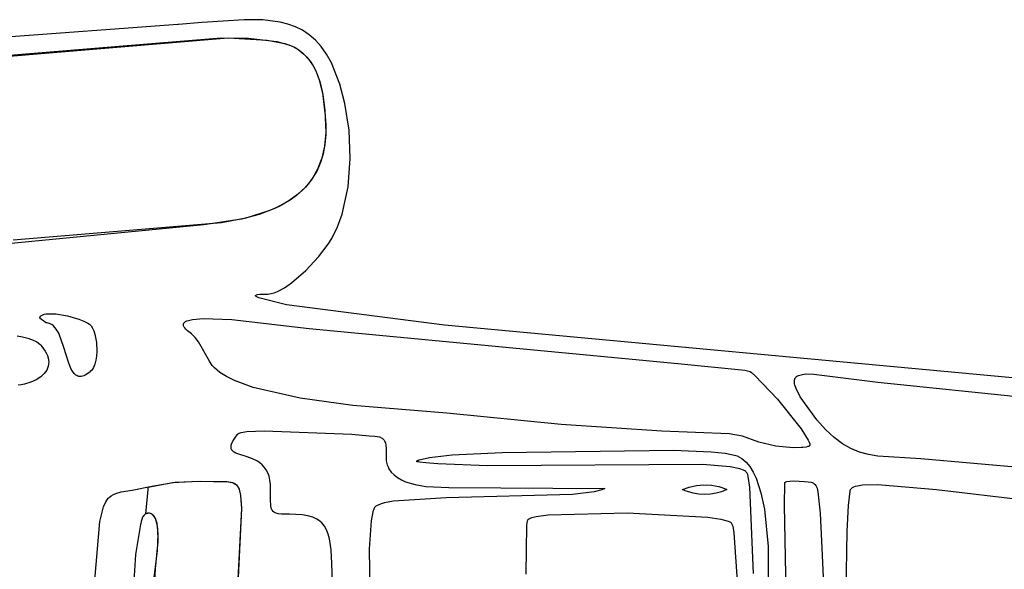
# Model space of a CAD drawing. Extents: x -74.1 to 10.8, y -36.7 to 44.6.
# Tile 161 of 199: x -22.8 to -20.8, y -7.2 to -6.2. Entities that reach past the tile are written whole.
import ezdxf

# ---------------------------------------------------------------- set-up
doc = ezdxf.new("R2010")
doc.units = 0

msp = doc.modelspace()

# ---------------------------------------------------------------- linework, layer by layer
at = {"layer": 'Layer 1', "color": 7, "linetype": 'CONTINUOUS'}
for p, q in [((-22.327415, -6.181099), (-22.409554, -6.186691)), ((-22.291013, -6.181497), (-22.327415, -6.181099)), ((-22.257797, -6.18567), (-22.291013, -6.181497)), ((-22.242401, -6.189557), (-22.257797, -6.18567)), ((-22.456897, -6.190326), (-23.194665, -6.244752)), ((-22.455915, -6.190263), (-22.456897, -6.190326)), ((-22.455178, -6.190214), (-22.455915, -6.190263)), ((-22.409554, -6.186691), (-22.455178, -6.190214)), ((-22.227823, -6.194851), (-22.242401, -6.189557)), ((-22.214069, -6.201706), (-22.227823, -6.194851)), ((-22.201147, -6.210276), (-22.214069, -6.201706)), ((-22.935338, -6.264436), (-22.358426, -6.216054)), ((-22.523409, -6.22884), (-22.372539, -6.216229)), ((-22.372539, -6.216229), (-22.319483, -6.21714)), ((-22.358426, -6.216054), (-22.283125, -6.22056)), ((-22.319483, -6.21714), (-22.264232, -6.223687)), ((-22.283125, -6.22056), (-22.248655, -6.227392)), ((-22.264232, -6.223687), (-22.240873, -6.229825)), ((-22.189064, -6.220715), (-22.201147, -6.210276)), ((-22.177826, -6.233177), (-22.189064, -6.220715)), ((-23.295405, -6.292332), (-22.523409, -6.22884)), ((-22.248655, -6.227392), (-22.234435, -6.23228)), ((-22.240873, -6.229825), (-22.23115, -6.233742)), ((-22.234435, -6.23228), (-22.228357, -6.235132)), ((-22.23115, -6.233742), (-22.223071, -6.238273)), ((-22.228357, -6.235132), (-22.223071, -6.238273)), ((-22.223071, -6.238273), (-22.211414, -6.247774)), ((-22.223071, -6.238273), (-22.214145, -6.245257)), ((-22.167441, -6.247817), (-22.177826, -6.233177)), ((-22.214145, -6.245257), (-22.206301, -6.253071)), ((-22.211414, -6.247774), (-22.201635, -6.258697)), ((-22.206301, -6.253071), (-22.199463, -6.261625)), ((-22.201635, -6.258697), (-22.193557, -6.27083)), ((-22.199463, -6.261625), (-22.193557, -6.27083)), ((-22.157915, -6.264788), (-22.167441, -6.247817)), ((-22.193557, -6.27083), (-22.187001, -6.283959)), ((-22.193557, -6.27083), (-22.188507, -6.280595)), ((-22.188507, -6.280595), (-22.180677, -6.301449)), ((-22.141471, -6.306344), (-22.157915, -6.264788)), ((-22.187001, -6.283959), (-22.18179, -6.297873)), ((-22.18179, -6.297873), (-22.174691, -6.327204)), ((-22.180677, -6.301449), (-22.175372, -6.32347)), ((-22.131565, -6.344227), (-22.141471, -6.306344)), ((-22.175372, -6.32347), (-22.169934, -6.368144)), ((-22.174691, -6.327204), (-22.170835, -6.357121)), ((-22.170835, -6.357121), (-22.168868, -6.400403)), ((-22.123648, -6.395499), (-22.131565, -6.344227)), ((-22.169934, -6.368144), (-22.169214, -6.378921)), ((-22.169214, -6.378921), (-22.169016, -6.382507)), ((-22.169016, -6.382507), (-22.16899, -6.403847)), ((-22.121242, -6.450557), (-22.123648, -6.395499)), ((-22.168868, -6.400403), (-22.171214, -6.426726)), ((-22.16899, -6.403847), (-22.170753, -6.423587)), ((-22.171214, -6.426726), (-22.176554, -6.450342)), ((-22.170753, -6.423587), (-22.174214, -6.441794)), ((-22.176554, -6.450342), (-22.184674, -6.471405)), ((-22.174214, -6.441794), (-22.179285, -6.458531)), ((-22.125327, -6.506178), (-22.121242, -6.450557)), ((-22.184674, -6.471405), (-22.195361, -6.49007)), ((-22.179285, -6.458531), (-22.185874, -6.473866)), ((-22.195361, -6.49007), (-22.208401, -6.506493)), ((-22.193892, -6.487862), (-22.203249, -6.500587)), ((-22.185874, -6.473866), (-22.193892, -6.487862)), ((-22.208401, -6.506493), (-22.223582, -6.520828)), ((-22.203249, -6.500587), (-22.213855, -6.512105)), ((-22.136881, -6.559139), (-22.125327, -6.506178)), ((-22.223582, -6.520828), (-22.24069, -6.533231)), ((-22.225619, -6.522481), (-22.238454, -6.531781)), ((-22.213855, -6.512105), (-22.225619, -6.522481)), ((-22.266969, -6.547415), (-22.298682, -6.559531)), ((-22.259512, -6.543857), (-22.279836, -6.552861)), ((-22.238454, -6.531781), (-22.266969, -6.547415)), ((-22.24069, -6.533231), (-22.259512, -6.543857)), ((-22.332872, -6.568652), (-22.405807, -6.580002)), ((-22.324132, -6.566624), (-22.371873, -6.57576)), ((-22.298682, -6.559531), (-22.332872, -6.568652)), ((-22.279836, -6.552861), (-22.324132, -6.566624)), ((-22.145765, -6.583616), (-22.136881, -6.559139)), ((-22.405807, -6.580002), (-23.52021, -6.68765)), ((-22.371873, -6.57576), (-22.776942, -6.609805)), ((-22.156883, -6.606219), (-22.145765, -6.583616)), ((-22.163941, -6.617346), (-22.156883, -6.606219)), ((-22.1829, -6.6418), (-22.163941, -6.617346)), ((-22.207656, -6.668428), (-22.1829, -6.6418)), ((-22.235231, -6.692496), (-22.207656, -6.668428)), ((-22.262646, -6.709274), (-22.249144, -6.702092)), ((-22.249144, -6.702092), (-22.235231, -6.692496)), ((-22.305337, -6.717398), (-22.305334, -6.71732)), ((-22.305321, -6.717556), (-22.305337, -6.717398)), ((-22.305334, -6.71732), (-22.305324, -6.717243)), ((-22.305324, -6.717243), (-22.305307, -6.717167)), ((-22.305277, -6.717717), (-22.305321, -6.717556)), ((-22.305307, -6.717167), (-22.305283, -6.717091)), ((-22.305283, -6.717091), (-22.305212, -6.716942)), ((-22.305206, -6.717881), (-22.305277, -6.717717)), ((-22.305212, -6.716942), (-22.305112, -6.716797)), ((-22.305109, -6.718048), (-22.305206, -6.717881)), ((-22.305112, -6.716797), (-22.304982, -6.716655)), ((-22.304833, -6.718391), (-22.305109, -6.718048)), ((-22.304982, -6.716655), (-22.304822, -6.716517)), ((-22.304455, -6.718744), (-22.304833, -6.718391)), ((-22.304822, -6.716517), (-22.304631, -6.716382)), ((-22.304631, -6.716382), (-22.304154, -6.716122)), ((-22.303978, -6.719108), (-22.304455, -6.718744)), ((-22.304154, -6.716122), (-22.30355, -6.715878)), ((-22.302738, -6.719864), (-22.303978, -6.719108)), ((-22.30355, -6.715878), (-22.301942, -6.715435)), ((-22.299212, -6.721478), (-22.302738, -6.719864)), ((-22.301942, -6.715435), (-22.297037, -6.714748)), ((-22.245528, -6.735471), (-22.299212, -6.721478)), ((-22.297037, -6.714748), (-22.281312, -6.714227)), ((-22.281312, -6.714227), (-22.275364, -6.713451)), ((-22.275364, -6.713451), (-22.269126, -6.711775)), ((-22.269126, -6.711775), (-22.262646, -6.709274)), ((-21.938266, -6.774938), (-22.245528, -6.735471)), ((-22.725044, -6.760671), (-22.724963, -6.760092)), ((-22.724963, -6.760092), (-22.72483, -6.759537)), ((-22.72483, -6.759537), (-22.724645, -6.759004)), ((-22.724645, -6.759004), (-22.724409, -6.758495)), ((-22.724409, -6.758495), (-22.724124, -6.758008)), ((-22.724124, -6.758008), (-22.72379, -6.757544)), ((-22.72379, -6.757544), (-22.722981, -6.756682)), ((-22.722981, -6.756682), (-22.72199, -6.755906)), ((-22.72199, -6.755906), (-22.720826, -6.755214)), ((-22.720826, -6.755214), (-22.719497, -6.754606)), ((-22.719497, -6.754606), (-22.716377, -6.753628)), ((-22.716377, -6.753628), (-22.712697, -6.752956)), ((-22.712697, -6.752956), (-22.703921, -6.752467)), ((-22.703921, -6.752467), (-22.6937, -6.75301)), ((-22.6937, -6.75301), (-22.671045, -6.756675)), ((-22.671045, -6.756675), (-22.648983, -6.762922)), ((-22.725071, -6.761273), (-22.725044, -6.760671)), ((-22.724709, -6.761545), (-22.725054, -6.761286)), ((-22.714821, -6.768961), (-22.724709, -6.761545)), ((-22.713273, -6.770123), (-22.714821, -6.768961)), ((-22.713117, -6.77024), (-22.713273, -6.770123)), ((-22.71308, -6.770267), (-22.713117, -6.77024)), ((-22.710996, -6.770412), (-22.713071, -6.770273)), ((-22.709003, -6.770731), (-22.710996, -6.770412)), ((-22.70709, -6.771226), (-22.709003, -6.770731)), ((-22.705253, -6.771888), (-22.70709, -6.771226)), ((-22.703492, -6.772713), (-22.705253, -6.771888)), ((-22.701801, -6.773693), (-22.703492, -6.772713)), ((-22.698625, -6.776091), (-22.701801, -6.773693)), ((-22.695703, -6.77903), (-22.698625, -6.776091)), ((-22.693013, -6.782458), (-22.695703, -6.77903)), ((-22.648983, -6.762922), (-22.639502, -6.766693)), ((-22.639502, -6.766693), (-22.631761, -6.770723)), ((-22.631761, -6.770723), (-22.62871, -6.772796)), ((-22.62871, -6.772796), (-22.626293, -6.774885)), ((-22.626293, -6.774885), (-22.625344, -6.775931)), ((-22.625344, -6.775931), (-22.62454, -6.777037)), ((-22.62454, -6.777037), (-22.623021, -6.77954)), ((-22.623021, -6.77954), (-22.620282, -6.785482)), ((-22.445792, -6.774194), (-22.445762, -6.773196)), ((-22.445649, -6.775242), (-22.445792, -6.774194)), ((-22.445762, -6.773196), (-22.445683, -6.772715)), ((-22.445683, -6.772715), (-22.445563, -6.772247)), ((-22.445332, -6.77634), (-22.445649, -6.775242)), ((-22.445563, -6.772247), (-22.445402, -6.77179)), ((-22.445402, -6.77179), (-22.444958, -6.770911)), ((-22.444834, -6.777489), (-22.445332, -6.77634)), ((-22.444958, -6.770911), (-22.444355, -6.77008)), ((-22.444154, -6.77869), (-22.444834, -6.777489)), ((-22.444355, -6.77008), (-22.443597, -6.769294)), ((-22.443287, -6.779944), (-22.444154, -6.77869)), ((-22.443597, -6.769294), (-22.442687, -6.768552)), ((-22.442687, -6.768552), (-22.441628, -6.767855)), ((-22.441628, -6.767855), (-22.439082, -6.76659)), ((-22.439082, -6.76659), (-22.435988, -6.76549)), ((-22.435988, -6.76549), (-22.428273, -6.763763)), ((-22.428273, -6.763763), (-22.40756, -6.76201)), ((-22.40756, -6.76201), (-22.351608, -6.763814)), ((-22.351608, -6.763814), (-22.201071, -6.781273)), ((-20.523458, -6.906135), (-21.938266, -6.774938)), ((-22.769, -6.795556), (-22.758686, -6.797247)), ((-22.758686, -6.797247), (-22.748655, -6.799823)), ((-22.688242, -6.790567), (-22.693013, -6.782458)), ((-22.678111, -6.818145), (-22.688242, -6.790567)), ((-22.620282, -6.785482), (-22.617984, -6.792473)), ((-22.617984, -6.792473), (-22.614889, -6.808634)), ((-22.440978, -6.782613), (-22.443287, -6.779944)), ((-22.437878, -6.785504), (-22.440978, -6.782613)), ((-22.430335, -6.791502), (-22.437878, -6.785504)), ((-22.423068, -6.798818), (-22.430335, -6.791502)), ((-22.416524, -6.807251), (-22.423068, -6.798818)), ((-22.201071, -6.781273), (-21.4844, -6.849242)), ((-22.748655, -6.799823), (-22.739348, -6.803221)), ((-22.739348, -6.803221), (-22.731203, -6.807375)), ((-22.731203, -6.807375), (-22.725376, -6.811581)), ((-22.725376, -6.811581), (-22.723015, -6.813869)), ((-22.723015, -6.813869), (-22.721071, -6.816273)), ((-22.721071, -6.816273), (-22.714578, -6.825208)), ((-22.614889, -6.808634), (-22.614106, -6.826097)), ((-22.395306, -6.844827), (-22.416524, -6.807251)), ((-22.714578, -6.825208), (-22.712148, -6.82961)), ((-22.712148, -6.82961), (-22.710254, -6.833957)), ((-22.710254, -6.833957), (-22.708893, -6.838238)), ((-22.669404, -6.846955), (-22.678111, -6.818145)), ((-22.614697, -6.834715), (-22.616005, -6.842937)), ((-22.614106, -6.826097), (-22.614697, -6.834715)), ((-22.708649, -6.854504), (-22.709861, -6.858307)), ((-22.708893, -6.838238), (-22.708057, -6.842443)), ((-22.707941, -6.850586), (-22.708649, -6.854504)), ((-22.708057, -6.842443), (-22.707741, -6.846562)), ((-22.707741, -6.846562), (-22.707941, -6.850586)), ((-22.664479, -6.859142), (-22.669404, -6.846955)), ((-22.618075, -6.85052), (-22.620954, -6.857225)), ((-22.616005, -6.842937), (-22.618075, -6.85052)), ((-22.393318, -6.848231), (-22.395306, -6.844827)), ((-22.389803, -6.853028), (-22.393318, -6.848231)), ((-22.38557, -6.85766), (-22.389803, -6.853028)), ((-21.4844, -6.849242), (-21.354038, -6.861957)), ((-22.723282, -6.875245), (-22.731982, -6.880867)), ((-22.719635, -6.872168), (-22.723282, -6.875245)), ((-22.716464, -6.868925), (-22.719635, -6.872168)), ((-22.713774, -6.865527), (-22.716464, -6.868925)), ((-22.711572, -6.861985), (-22.713774, -6.865527)), ((-22.709861, -6.858307), (-22.711572, -6.861985)), ((-22.661681, -6.864212), (-22.664479, -6.859142)), ((-22.658585, -6.868421), (-22.661681, -6.864212)), ((-22.656908, -6.870161), (-22.658585, -6.868421)), ((-22.655136, -6.871635), (-22.656908, -6.870161)), ((-22.653262, -6.872827), (-22.655136, -6.871635)), ((-22.651279, -6.87372), (-22.653262, -6.872827)), ((-22.64918, -6.874297), (-22.651279, -6.87372)), ((-22.646958, -6.874541), (-22.64918, -6.874297)), ((-22.644606, -6.874437), (-22.646958, -6.874541)), ((-22.642118, -6.873966), (-22.644606, -6.874437)), ((-22.639487, -6.873113), (-22.642118, -6.873966)), ((-22.636705, -6.87186), (-22.639487, -6.873113)), ((-22.633766, -6.870191), (-22.636705, -6.87186)), ((-22.627388, -6.865536), (-22.633766, -6.870191)), ((-22.62689, -6.865109), (-22.627388, -6.865536)), ((-22.624688, -6.862811), (-22.62689, -6.865109)), ((-22.622711, -6.860173), (-22.624688, -6.862811)), ((-22.620954, -6.857225), (-22.622711, -6.860173)), ((-22.375066, -6.866443), (-22.38557, -6.85766)), ((-22.362032, -6.874608), (-22.375066, -6.866443)), ((-22.346692, -6.882179), (-22.362032, -6.874608)), ((-21.354038, -6.861957), (-21.345973, -6.864015)), ((-21.345973, -6.864015), (-21.343446, -6.865063)), ((-21.343446, -6.865063), (-21.341067, -6.866595)), ((-21.341067, -6.866595), (-21.334267, -6.872254)), ((-21.334267, -6.872254), (-21.290517, -6.918556)), ((-21.254567, -6.876106), (-21.253122, -6.874714)), ((-21.253122, -6.874714), (-21.251393, -6.873504)), ((-21.251393, -6.873504), (-21.249385, -6.872468)), ((-21.249385, -6.872468), (-21.2471, -6.871598)), ((-21.2471, -6.871598), (-21.24172, -6.870332)), ((-21.24172, -6.870332), (-21.235282, -6.869649)), ((-21.235282, -6.869649), (-21.219355, -6.869803)), ((-21.219355, -6.869803), (-21.095071, -6.885273)), ((-22.761276, -6.890989), (-22.767511, -6.891261)), ((-22.754846, -6.889698), (-22.761276, -6.890989)), ((-22.742518, -6.885711), (-22.754846, -6.889698)), ((-22.731982, -6.880867), (-22.742518, -6.885711)), ((-22.309998, -6.895641), (-22.346692, -6.882179)), ((-21.25744, -6.883626), (-21.257166, -6.881439)), ((-21.257411, -6.88603), (-21.25744, -6.883626)), ((-21.257077, -6.888658), (-21.257411, -6.88603)), ((-21.257166, -6.881439), (-21.256593, -6.879461)), ((-21.256433, -6.891517), (-21.257077, -6.888658)), ((-21.256593, -6.879461), (-21.256196, -6.878548)), ((-21.254199, -6.897956), (-21.256433, -6.891517)), ((-21.256196, -6.878548), (-21.255726, -6.877686)), ((-21.255726, -6.877686), (-21.255183, -6.876872)), ((-21.255183, -6.876872), (-21.254567, -6.876106)), ((-21.095071, -6.885273), (-20.079071, -6.990273)), ((-22.218862, -6.916558), (-22.309998, -6.895641)), ((-21.245844, -6.913918), (-21.254199, -6.897956)), ((-22.116077, -6.93082), (-22.218862, -6.916558)), ((-21.933239, -6.945878), (-22.116077, -6.93082)), ((-21.290517, -6.918556), (-21.244324, -6.976083)), ((-21.21366, -6.958551), (-21.245844, -6.913918)), ((-21.711326, -6.968005), (-21.933239, -6.945878)), ((-21.515211, -6.980579), (-21.711326, -6.968005)), ((-21.196853, -6.977591), (-21.21366, -6.958551)), ((-22.347251, -6.996335), (-22.343121, -6.990289)), ((-22.343121, -6.990289), (-22.340599, -6.986949)), ((-22.340599, -6.986949), (-22.33989, -6.986046)), ((-22.33989, -6.986046), (-22.33952, -6.985684)), ((-22.33952, -6.985684), (-22.339059, -6.985335)), ((-22.339059, -6.985335), (-22.33851, -6.984998)), ((-22.33851, -6.984998), (-22.337154, -6.984362)), ((-22.337154, -6.984362), (-22.33345, -6.983234)), ((-22.33345, -6.983234), (-22.322434, -6.981518)), ((-22.322434, -6.981518), (-22.288794, -6.979961)), ((-22.288794, -6.979961), (-22.118093, -6.986746)), ((-22.118093, -6.986746), (-22.084617, -6.989586)), ((-22.084617, -6.989586), (-22.073372, -6.99045)), ((-21.384025, -6.986232), (-21.515211, -6.980579)), ((-21.358033, -6.990585), (-21.384025, -6.986232)), ((-21.244324, -6.976083), (-21.230324, -6.997955)), ((-21.180321, -6.993007), (-21.196853, -6.977591)), ((-22.353018, -7.010046), (-22.35269, -7.008169)), ((-22.35269, -7.008169), (-22.352122, -7.006141)), ((-22.352122, -7.006141), (-22.350225, -7.001595)), ((-22.350225, -7.001595), (-22.347251, -6.996335)), ((-22.073372, -6.99045), (-22.068628, -6.991101)), ((-22.068628, -6.991101), (-22.06447, -6.992062)), ((-22.06447, -6.992062), (-22.06261, -6.992698)), ((-22.06261, -6.992698), (-22.060897, -6.993458)), ((-22.060897, -6.993458), (-22.059331, -6.994357)), ((-22.059331, -6.994357), (-22.057911, -6.995411)), ((-22.057911, -6.995411), (-22.056637, -6.996636)), ((-22.056637, -6.996636), (-22.05551, -6.998047)), ((-22.05551, -6.998047), (-22.054529, -6.999659)), ((-22.054529, -6.999659), (-22.053695, -7.001488)), ((-22.053695, -7.001488), (-22.053007, -7.00355)), ((-22.053007, -7.00355), (-22.05207, -7.008431)), ((-22.05207, -7.008431), (-22.051719, -7.014428)), ((-21.326401, -7.001901), (-21.358033, -6.990585)), ((-21.29322, -7.009789), (-21.326401, -7.001901)), ((-21.230324, -6.997955), (-21.228449, -7.001954)), ((-21.228404, -7.009521), (-21.228875, -7.009833)), ((-21.228449, -7.001954), (-21.22735, -7.005226)), ((-21.227996, -7.009186), (-21.228404, -7.009521)), ((-21.227656, -7.008826), (-21.227996, -7.009186)), ((-21.227389, -7.008441), (-21.227656, -7.008826)), ((-21.227284, -7.00824), (-21.227389, -7.008441)), ((-21.22735, -7.005226), (-21.227111, -7.006568)), ((-21.2272, -7.008031), (-21.227284, -7.00824)), ((-21.227136, -7.007816), (-21.2272, -7.008031)), ((-21.227094, -7.007595), (-21.227136, -7.007816)), ((-21.227111, -7.006568), (-21.227073, -7.007367)), ((-21.227073, -7.007367), (-21.227094, -7.007595)), ((-21.163868, -7.005195), (-21.180321, -6.993007)), ((-21.147296, -7.014555), (-21.163868, -7.005195)), ((-22.353115, -7.01178), (-22.353018, -7.010046)), ((-22.352992, -7.013382), (-22.353115, -7.01178)), ((-22.352657, -7.014859), (-22.352992, -7.013382)), ((-22.352121, -7.016221), (-22.352657, -7.014859)), ((-22.351393, -7.017476), (-22.352121, -7.016221)), ((-22.350482, -7.018635), (-22.351393, -7.017476)), ((-22.3494, -7.019706), (-22.350482, -7.018635)), ((-22.348154, -7.020698), (-22.3494, -7.019706)), ((-22.346756, -7.02162), (-22.348154, -7.020698)), ((-22.343539, -7.023291), (-22.346756, -7.02162)), ((-22.339826, -7.02479), (-22.343539, -7.023291)), ((-22.321571, -7.030527), (-22.339826, -7.02479)), ((-22.051719, -7.014428), (-22.051462, -7.038224)), ((-21.966882, -7.031665), (-21.923168, -7.026743)), ((-21.923168, -7.026743), (-21.825678, -7.022476)), ((-21.825678, -7.022476), (-21.492678, -7.017788)), ((-21.492678, -7.017788), (-21.419364, -7.020804)), ((-21.419364, -7.020804), (-21.392314, -7.023493)), ((-21.392314, -7.023493), (-21.373637, -7.027104)), ((-21.373637, -7.027104), (-21.368922, -7.028764)), ((-21.259465, -7.012893), (-21.29322, -7.009789)), ((-21.243459, -7.012308), (-21.259465, -7.012893)), ((-21.242424, -7.01227), (-21.243459, -7.012308)), ((-21.240899, -7.012232), (-21.242424, -7.01227)), ((-21.234313, -7.011575), (-21.240899, -7.012232)), ((-21.23129, -7.010863), (-21.234313, -7.011575)), ((-21.229987, -7.010391), (-21.23129, -7.010863)), ((-21.228875, -7.009833), (-21.229987, -7.010391)), ((-21.130408, -7.021484), (-21.147296, -7.014555)), ((-21.113006, -7.026379), (-21.130408, -7.021484)), ((-21.094893, -7.029637), (-21.113006, -7.026379)), ((-22.311488, -7.03425), (-22.321571, -7.030527)), ((-22.301595, -7.039316), (-22.311488, -7.03425)), ((-22.296915, -7.042534), (-22.301595, -7.039316)), ((-22.292514, -7.046304), (-22.296915, -7.042534)), ((-22.288472, -7.050699), (-22.292514, -7.046304)), ((-22.051462, -7.038224), (-22.049337, -7.04639)), ((-22.049337, -7.04639), (-22.047805, -7.050149)), ((-21.992071, -7.040273), (-21.992054, -7.039941)), ((-21.992026, -7.040279), (-21.992071, -7.040273)), ((-21.992054, -7.039941), (-21.992004, -7.039634)), ((-21.991842, -7.0403), (-21.992026, -7.040279)), ((-21.992004, -7.039634), (-21.991923, -7.03935)), ((-21.991923, -7.03935), (-21.991814, -7.039089)), ((-21.991475, -7.040343), (-21.991842, -7.0403)), ((-21.991814, -7.039089), (-21.991679, -7.038849)), ((-21.991679, -7.038849), (-21.99152, -7.038629)), ((-21.99152, -7.038629), (-21.99134, -7.038427)), ((-21.99074, -7.040429), (-21.991475, -7.040343)), ((-21.99134, -7.038427), (-21.991142, -7.038242)), ((-21.991142, -7.038242), (-21.990698, -7.037918)), ((-21.98927, -7.040599), (-21.99074, -7.040429)), ((-21.990698, -7.037918), (-21.990208, -7.037646)), ((-21.990208, -7.037646), (-21.989165, -7.037214)), ((-21.986327, -7.040932), (-21.98927, -7.040599)), ((-21.989165, -7.037214), (-21.988164, -7.036858)), ((-21.988164, -7.036858), (-21.987728, -7.036682)), ((-21.987728, -7.036682), (-21.987359, -7.036492)), ((-21.987359, -7.036492), (-21.987205, -7.036389)), ((-21.987205, -7.036389), (-21.987076, -7.036278)), ((-21.987065, -7.036272), (-21.966882, -7.031665)), ((-21.974517, -7.042178), (-21.986327, -7.040932)), ((-21.950737, -7.04428), (-21.974517, -7.042178)), ((-21.854109, -7.048445), (-21.950737, -7.04428)), ((-21.436003, -7.045261), (-21.854109, -7.048445)), ((-21.382182, -7.050067), (-21.436003, -7.045261)), ((-21.368922, -7.028764), (-21.364184, -7.031037)), ((-21.364184, -7.031037), (-21.359688, -7.033825)), ((-21.359688, -7.033825), (-21.355426, -7.037108)), ((-21.355426, -7.037108), (-21.351394, -7.040868)), ((-21.351394, -7.040868), (-21.343992, -7.049737)), ((-21.011378, -7.034268), (-21.094893, -7.029637)), ((-20.723696, -7.059898), (-21.011378, -7.034268)), ((-22.284866, -7.055792), (-22.288472, -7.050699)), ((-22.281773, -7.061654), (-22.284866, -7.055792)), ((-22.279272, -7.068359), (-22.281773, -7.061654)), ((-22.047805, -7.050149), (-22.045974, -7.053699)), ((-22.045974, -7.053699), (-22.041461, -7.060194)), ((-22.041461, -7.060194), (-22.035885, -7.065918)), ((-22.035885, -7.065918), (-22.029334, -7.070916)), ((-21.363424, -7.054099), (-21.382182, -7.050067)), ((-21.356675, -7.056588), (-21.363424, -7.054099)), ((-21.354031, -7.05796), (-21.356675, -7.056588)), ((-21.351903, -7.059419), (-21.354031, -7.05796)), ((-21.351039, -7.060182), (-21.351903, -7.059419)), ((-21.350312, -7.060969), (-21.351039, -7.060182)), ((-21.349735, -7.061744), (-21.350312, -7.060969)), ((-21.349203, -7.062681), (-21.349735, -7.061744)), ((-21.34818, -7.065195), (-21.349203, -7.062681)), ((-21.34721, -7.068536), (-21.34818, -7.065195)), ((-21.343992, -7.049737), (-21.337434, -7.060278)), ((-21.337434, -7.060278), (-21.331671, -7.072335)), ((-22.514068, -7.089273), (-22.467086, -7.080653)), ((-22.507129, -7.087812), (-22.462095, -7.08011)), ((-22.467086, -7.080653), (-22.417158, -7.077882)), ((-22.462095, -7.08011), (-22.411931, -7.078044)), ((-22.417158, -7.077882), (-22.357978, -7.079098)), ((-22.411931, -7.078044), (-22.360948, -7.078781)), ((-22.360948, -7.078781), (-22.353494, -7.079879)), ((-22.357978, -7.079098), (-22.351363, -7.080437)), ((-22.353494, -7.079879), (-22.350305, -7.080774)), ((-22.351363, -7.080437), (-22.348529, -7.081454)), ((-22.350305, -7.080774), (-22.347453, -7.081948)), ((-22.348529, -7.081454), (-22.34599, -7.082746)), ((-22.347453, -7.081948), (-22.34492, -7.083439)), ((-22.34599, -7.082746), (-22.343732, -7.084344)), ((-22.34492, -7.083439), (-22.342688, -7.085283)), ((-22.343732, -7.084344), (-22.34174, -7.08628)), ((-22.342688, -7.085283), (-22.340739, -7.087518)), ((-22.277439, -7.075978), (-22.279272, -7.068359)), ((-22.276352, -7.084584), (-22.277439, -7.075978)), ((-22.276095, -7.097963), (-22.276352, -7.084584)), ((-22.029334, -7.070916), (-22.021894, -7.07523)), ((-22.021894, -7.07523), (-22.013653, -7.078906)), ((-22.013653, -7.078906), (-21.995118, -7.084512)), ((-21.995118, -7.084512), (-21.974425, -7.088085)), ((-21.461785, -7.089274), (-21.447714, -7.086126)), ((-21.447714, -7.086126), (-21.433202, -7.084908)), ((-21.433202, -7.084908), (-21.418592, -7.085698)), ((-21.418592, -7.085698), (-21.404227, -7.088578)), ((-21.343832, -7.089492), (-21.34721, -7.068536)), ((-21.331671, -7.072335), (-21.322339, -7.100372)), ((-21.27679, -7.124934), (-21.276069, -7.081203)), ((-21.276069, -7.081203), (-21.276054, -7.081099)), ((-21.276054, -7.081099), (-21.276028, -7.080995)), ((-21.276028, -7.080995), (-21.275989, -7.080893)), ((-21.275989, -7.080893), (-21.275939, -7.080791)), ((-21.275939, -7.080791), (-21.275877, -7.08069)), ((-21.275877, -7.08069), (-21.275718, -7.080491)), ((-21.275718, -7.080491), (-21.275513, -7.080297)), ((-21.275513, -7.080297), (-21.275264, -7.080107)), ((-21.275264, -7.080107), (-21.274635, -7.079741)), ((-21.274635, -7.079741), (-21.27384, -7.079395)), ((-21.27384, -7.079395), (-21.271784, -7.078773)), ((-21.271784, -7.078773), (-21.26603, -7.077856)), ((-21.26603, -7.077856), (-21.258515, -7.077473)), ((-21.258515, -7.077473), (-21.23746, -7.078505)), ((-21.23746, -7.078505), (-21.23048, -7.078987)), ((-21.23048, -7.078987), (-21.224859, -7.079965)), ((-21.224859, -7.079965), (-21.222501, -7.080736)), ((-21.222501, -7.080736), (-21.220415, -7.081746)), ((-21.220415, -7.081746), (-21.218577, -7.083033)), ((-21.218577, -7.083033), (-21.216965, -7.084636)), ((-21.216965, -7.084636), (-21.215556, -7.086593)), ((-21.134598, -7.086755), (-21.124689, -7.085253)), ((-21.124689, -7.085253), (-21.09527, -7.084704)), ((-21.09527, -7.084704), (-20.981071, -7.094273)), ((-22.586271, -7.106497), (-22.5818, -7.103902)), ((-22.5818, -7.103902), (-22.577044, -7.101806)), ((-22.577044, -7.101806), (-22.5669, -7.098812)), ((-22.5669, -7.098812), (-22.54567, -7.09551)), ((-22.54567, -7.09551), (-22.507129, -7.087812)), ((-22.519071, -7.141272), (-22.514396, -7.094076)), ((-22.514396, -7.094076), (-22.514204, -7.091326)), ((-22.514204, -7.091326), (-22.514115, -7.089965)), ((-22.514115, -7.089965), (-22.514072, -7.089288)), ((-22.34174, -7.08628), (-22.339998, -7.088586)), ((-22.340739, -7.087518), (-22.339056, -7.090179)), ((-22.339998, -7.088586), (-22.33849, -7.091295)), ((-22.339056, -7.090179), (-22.337622, -7.093305)), ((-22.33849, -7.091295), (-22.337203, -7.094438)), ((-22.337622, -7.093305), (-22.336419, -7.096931)), ((-22.337203, -7.094438), (-22.335227, -7.102153)), ((-22.336419, -7.096931), (-22.334636, -7.105834)), ((-22.335227, -7.102153), (-22.333948, -7.111988)), ((-22.276236, -7.113931), (-22.276095, -7.097963)), ((-21.974425, -7.088085), (-21.929364, -7.090524)), ((-21.689098, -7.104056), (-21.934786, -7.110344)), ((-21.929364, -7.090524), (-21.626071, -7.092273)), ((-21.64681, -7.09857), (-21.689098, -7.104056)), ((-21.631791, -7.094609), (-21.64681, -7.09857)), ((-21.626071, -7.092273), (-21.631791, -7.094609)), ((-21.475071, -7.094273), (-21.461785, -7.089274)), ((-21.474995, -7.094309), (-21.475033, -7.094291)), ((-21.474919, -7.094344), (-21.474995, -7.094309)), ((-21.474766, -7.094414), (-21.474919, -7.094344)), ((-21.474461, -7.094553), (-21.474766, -7.094414)), ((-21.473847, -7.094828), (-21.474461, -7.094553)), ((-21.472611, -7.095366), (-21.473847, -7.094828)), ((-21.470107, -7.096394), (-21.472611, -7.095366)), ((-21.464978, -7.098252), (-21.470107, -7.096394)), ((-21.454321, -7.101164), (-21.464978, -7.098252)), ((-21.44329, -7.102975), (-21.454321, -7.101164)), ((-21.432071, -7.103648), (-21.44329, -7.102975)), ((-21.420853, -7.10315), (-21.432071, -7.103648)), ((-21.409821, -7.101445), (-21.420853, -7.10315)), ((-21.399165, -7.098498), (-21.409821, -7.101445)), ((-21.404227, -7.088578), (-21.396531, -7.091089)), ((-21.389071, -7.094273), (-21.399165, -7.098498)), ((-21.396531, -7.091089), (-21.389071, -7.094273)), ((-21.336889, -7.25735), (-21.343832, -7.089492)), ((-21.322339, -7.100372), (-21.31561, -7.132604)), ((-21.215556, -7.086593), (-21.214326, -7.088943)), ((-21.214326, -7.088943), (-21.213253, -7.091723)), ((-21.213253, -7.091723), (-21.211488, -7.098728)), ((-21.211488, -7.098728), (-21.207071, -7.140273)), ((-21.1521, -7.125425), (-21.149152, -7.097574)), ((-21.149152, -7.097574), (-21.148747, -7.095947)), ((-21.148747, -7.095947), (-21.148333, -7.094772)), ((-21.148333, -7.094772), (-21.147954, -7.094087)), ((-21.147954, -7.094087), (-21.147254, -7.093123)), ((-21.147254, -7.093123), (-21.146426, -7.092211)), ((-21.146426, -7.092211), (-21.145466, -7.09135)), ((-21.145466, -7.09135), (-21.144368, -7.09054)), ((-21.144368, -7.09054), (-21.141737, -7.089074)), ((-21.141737, -7.089074), (-21.138494, -7.087812)), ((-21.138494, -7.087812), (-21.134598, -7.086755)), ((-20.981071, -7.094273), (-20.663962, -7.13107)), ((-22.600961, -7.128059), (-22.596653, -7.117979)), ((-22.596653, -7.117979), (-22.594321, -7.114102)), ((-22.594321, -7.114102), (-22.591866, -7.111052)), ((-22.591866, -7.111052), (-22.590401, -7.109666)), ((-22.590401, -7.109666), (-22.586271, -7.106497)), ((-22.334636, -7.105834), (-22.333071, -7.131273)), ((-22.333948, -7.111988), (-22.333071, -7.131273)), ((-22.275732, -7.125647), (-22.276236, -7.113931)), ((-22.066863, -7.124343), (-22.069199, -7.125525)), ((-22.061226, -7.122162), (-22.066863, -7.124343)), ((-22.054367, -7.120213), (-22.061226, -7.122162)), ((-22.037275, -7.116955), (-22.054367, -7.120213)), ((-21.934786, -7.110344), (-22.037275, -7.116955)), ((-22.608245, -7.156418), (-22.600961, -7.128059)), ((-22.521689, -7.143244), (-22.523057, -7.144704)), ((-22.520136, -7.142029), (-22.521689, -7.143244)), ((-22.519285, -7.141526), (-22.520136, -7.142029)), ((-22.518384, -7.141101), (-22.519285, -7.141526)), ((-22.518774, -7.141266), (-22.519025, -7.141273)), ((-22.518302, -7.141223), (-22.518774, -7.141266)), ((-22.517429, -7.140758), (-22.518384, -7.141101)), ((-22.517447, -7.141047), (-22.518302, -7.141223)), ((-22.515879, -7.140552), (-22.517447, -7.141047)), ((-22.51642, -7.140502), (-22.517429, -7.140758)), ((-22.515355, -7.14034), (-22.51642, -7.140502)), ((-22.515044, -7.140355), (-22.515879, -7.140552)), ((-22.514232, -7.140274), (-22.515355, -7.14034)), ((-22.514095, -7.140274), (-22.515044, -7.140355)), ((-22.513652, -7.140279), (-22.514232, -7.140274)), ((-22.512229, -7.140384), (-22.514095, -7.140274)), ((-22.511835, -7.140439), (-22.513652, -7.140279)), ((-22.510127, -7.140814), (-22.512229, -7.140384)), ((-22.510127, -7.140814), (-22.511835, -7.140439)), ((-22.508526, -7.141397), (-22.510127, -7.140814)), ((-22.508184, -7.141554), (-22.510127, -7.140814)), ((-22.507029, -7.142181), (-22.508526, -7.141397)), ((-22.506397, -7.142592), (-22.508184, -7.141554)), ((-22.505634, -7.143158), (-22.507029, -7.142181)), ((-22.504758, -7.143914), (-22.506397, -7.142592)), ((-22.504337, -7.144322), (-22.505634, -7.143158)), ((-22.333071, -7.131273), (-22.341284, -7.295546)), ((-22.333071, -7.131273), (-22.339123, -7.265449)), ((-22.274933, -7.130104), (-22.275732, -7.125647)), ((-22.274344, -7.132016), (-22.274933, -7.130104)), ((-22.273609, -7.133729), (-22.274344, -7.132016)), ((-22.272711, -7.135255), (-22.273609, -7.133729)), ((-22.271636, -7.136601), (-22.272711, -7.135255)), ((-22.270369, -7.137779), (-22.271636, -7.136601)), ((-22.268895, -7.138797), (-22.270369, -7.137779)), ((-22.267197, -7.139665), (-22.268895, -7.138797)), ((-22.265262, -7.140394), (-22.267197, -7.139665)), ((-22.260617, -7.141469), (-22.265262, -7.140394)), ((-22.254839, -7.142099), (-22.260617, -7.141469)), ((-22.239394, -7.142337), (-22.254839, -7.142099)), ((-22.214646, -7.143219), (-22.239394, -7.142337)), ((-22.203757, -7.145066), (-22.214646, -7.143219)), ((-22.077359, -7.13776), (-22.080402, -7.154911)), ((-22.075522, -7.132143), (-22.077359, -7.13776)), ((-22.074521, -7.130128), (-22.075522, -7.132143)), ((-22.073999, -7.129325), (-22.074521, -7.130128)), ((-22.073463, -7.128661), (-22.073999, -7.129325)), ((-22.072863, -7.128081), (-22.073463, -7.128661)), ((-22.071202, -7.12677), (-22.072863, -7.128081)), ((-22.069199, -7.125525), (-22.071202, -7.12677)), ((-21.759753, -7.146597), (-21.73633, -7.143248)), ((-21.73633, -7.143248), (-21.582863, -7.139168)), ((-21.582863, -7.139168), (-21.425766, -7.148067)), ((-21.31561, -7.132604), (-21.308416, -7.204674)), ((-21.268152, -7.546682), (-21.27679, -7.124934)), ((-21.207071, -7.140273), (-21.203714, -7.208266)), ((-21.154493, -7.17527), (-21.1521, -7.125425)), ((-22.623505, -7.333014), (-22.608245, -7.156418)), ((-22.529081, -7.162319), (-22.538722, -7.220256)), ((-22.529071, -7.162273), (-22.529081, -7.162319)), ((-22.529039, -7.162014), (-22.529066, -7.162227)), ((-22.528786, -7.160221), (-22.529039, -7.162014)), ((-22.528046, -7.156286), (-22.528786, -7.160221)), ((-22.526912, -7.152167), (-22.528046, -7.156286)), ((-22.525282, -7.148194), (-22.526912, -7.152167)), ((-22.52425, -7.146368), (-22.525282, -7.148194)), ((-22.523057, -7.144704), (-22.52425, -7.146368)), ((-22.503265, -7.145506), (-22.504758, -7.143914)), ((-22.503136, -7.145664), (-22.504337, -7.144322)), ((-22.501911, -7.147355), (-22.503265, -7.145506)), ((-22.502028, -7.147177), (-22.503136, -7.145664)), ((-22.500081, -7.150688), (-22.502028, -7.147177)), ((-22.500691, -7.149449), (-22.501911, -7.147355)), ((-22.498635, -7.154313), (-22.500691, -7.149449)), ((-22.498472, -7.154798), (-22.500081, -7.150688)), ((-22.497056, -7.159992), (-22.498635, -7.154313)), ((-22.497181, -7.159445), (-22.498472, -7.154798)), ((-22.49546, -7.170123), (-22.497181, -7.159445)), ((-22.495914, -7.166379), (-22.497056, -7.159992)), ((-22.194339, -7.14788), (-22.203757, -7.145066)), ((-22.186282, -7.151666), (-22.194339, -7.14788)), ((-22.182731, -7.153925), (-22.186282, -7.151666)), ((-22.17948, -7.156429), (-22.182731, -7.153925)), ((-22.176515, -7.159177), (-22.17948, -7.156429)), ((-22.173823, -7.162172), (-22.176515, -7.159177)), ((-22.171391, -7.165412), (-22.173823, -7.162172)), ((-22.080402, -7.154911), (-22.084223, -7.209464)), ((-21.777777, -7.16439), (-21.777072, -7.158818)), ((-21.777072, -7.158818), (-21.776241, -7.154843)), ((-21.776241, -7.154843), (-21.775777, -7.153475)), ((-21.775777, -7.153475), (-21.775532, -7.15295)), ((-21.775532, -7.15295), (-21.77528, -7.152531)), ((-21.77528, -7.152531), (-21.775009, -7.152209)), ((-21.775009, -7.152209), (-21.77428, -7.151575)), ((-21.77428, -7.151575), (-21.773364, -7.150956)), ((-21.773364, -7.150956), (-21.770986, -7.149769)), ((-21.770986, -7.149769), (-21.767904, -7.148648)), ((-21.767904, -7.148648), (-21.759753, -7.146597)), ((-21.425766, -7.148067), (-21.400301, -7.152019)), ((-21.400301, -7.152019), (-21.390957, -7.154227)), ((-21.390957, -7.154227), (-21.384193, -7.156582)), ((-21.384193, -7.156582), (-21.381853, -7.157814)), ((-21.381853, -7.157814), (-21.380956, -7.158443)), ((-21.380956, -7.158443), (-21.380247, -7.159081)), ((-21.380247, -7.159081), (-21.37992, -7.159464)), ((-21.37992, -7.159464), (-21.379544, -7.160012)), ((-21.379544, -7.160012), (-21.378809, -7.161419)), ((-21.378809, -7.161419), (-21.377408, -7.165445)), ((-22.495964, -7.213561), (-22.494777, -7.180847)), ((-22.494777, -7.180847), (-22.495914, -7.166379)), ((-22.494847, -7.195363), (-22.49546, -7.170123)), ((-22.16725, -7.172634), (-22.171391, -7.165412)), ((-22.163984, -7.180848), (-22.16725, -7.172634)), ((-22.161485, -7.190058), (-22.163984, -7.180848)), ((-21.779346, -7.258729), (-21.777777, -7.16439)), ((-21.377408, -7.165445), (-21.374872, -7.178129)), ((-21.374872, -7.178129), (-21.368062, -7.281258)), ((-21.15746, -7.316231), (-21.154493, -7.17527)), ((-22.499969, -7.248243), (-22.494847, -7.195363)), ((-22.158355, -7.211484), (-22.161485, -7.190058)), ((-22.538722, -7.220256), (-22.547057, -7.341713)), ((-22.503113, -7.270111), (-22.495964, -7.213561)), ((-22.156935, -7.238245), (-22.158355, -7.211484)), ((-22.084223, -7.209464), (-22.08011, -7.554476)), ((-21.308416, -7.204674), (-21.308515, -7.44881)), ((-21.203714, -7.208266), (-21.192831, -7.459385)), ((-22.150731, -7.467957), (-22.156935, -7.238245)), ((-22.522709, -7.624281), (-22.499969, -7.248243))]:
    msp.add_line(p, q, dxfattribs=at)

doc.saveas('drawing.dxf')
